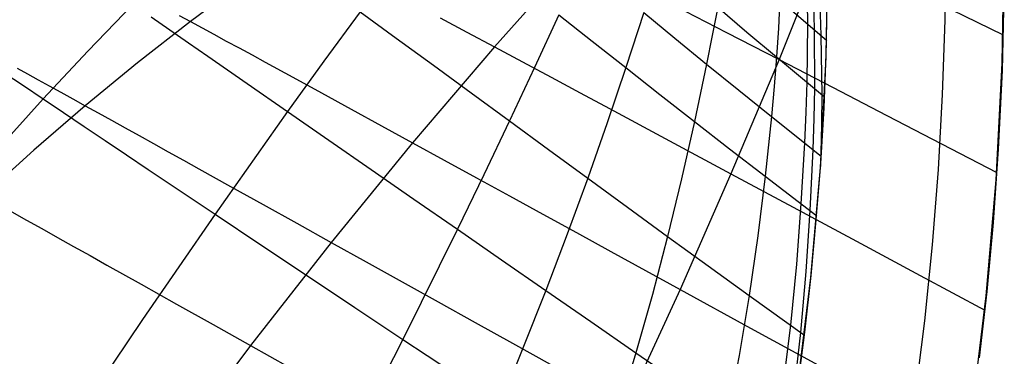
# Model space of a CAD drawing. Header units: millimetres. Extents: x -58 to 58, y -58 to 57.
# Tile 53 of 102: x 41 to 57, y -7 to -1. Entities that reach past the tile are written whole.
import ezdxf

# ---------------------------------------------------------------- set-up
doc = ezdxf.new("R2010")
doc.units = ezdxf.units.MM
doc.header["$MEASUREMENT"] = 0
doc.layers.add('Predefinito', color=5, linetype='Continuous')

msp = doc.modelspace()

# ---------------------------------------------------------------- linework, layer by layer
at = {"layer": 'Predefinito', "extrusion": (-9.13192e-06, -8.31874e-06, 1)}
msp.add_lwpolyline([(57.253, 5.035), (54.746, 4.648), (53.497, 4.423), (52.251, 4.175), (51.011, 3.903), (49.776, 3.606), (48.549, 3.283), (47.329, 2.932), (46.116, 2.553), (44.912, 2.144), (43.72, 1.705), (42.54, 1.234), (41.375, 0.731), (40.225, 0.196), (39.092, -0.373), (37.977, -0.975), (36.883, -1.61), (35.81, -2.279), (34.759, -2.981), (33.734, -3.715), (32.735, -4.478), (31.762, -5.271), (30.813, -6.095), (29.891, -6.946), (28.997, -7.822), (28.13, -8.723), (27.291, -9.647), (26.479, -10.594), (25.694, -11.561), (24.938, -12.547), (24.209, -13.551), (23.507, -14.573), (22.832, -15.611), (22.185, -16.664), (21.564, -17.73), (20.971, -18.81), (20.404, -19.902), (19.863, -21.005), (19.348, -22.118), (18.863, -23.242), (18.635, -23.809), (18.417, -24.38), (18.211, -24.954), (18.018, -25.532), (17.84, -26.114), (17.677, -26.7), (17.53, -27.29), (17.398, -27.882), (17.336, -28.197)], dxfattribs=at)
at = {"layer": 'Predefinito'}
for points in [[(51.89, -16.662), (52.435, -14.861), (52.916, -13.043), (53.335, -11.208), (53.69, -9.361), (53.981, -7.502), (54.208, -5.634), (54.37, -3.76), (54.468, -1.881), (54.5, 0)], [(56.5, 0), (56.486, -1.254), (56.444, -2.519), (56.373, -3.793), (56.271, -5.077), (56.14, -6.368), (55.977, -7.667), (55.783, -8.971), (55.557, -10.281), (55.298, -11.594), (55.005, -12.911), (54.679, -14.228), (54.319, -15.546)], [(55.321, -15.679), (55.829, -13.761), (56.271, -11.825), (56.645, -9.876), (56.953, -7.915), (57.192, -5.945), (57.363, -3.967), (57.466, -1.985), (57.5, 0)]]:
    msp.add_lwpolyline(points, dxfattribs=at)
for points in [[(54.806, 0.936, 34.794), (53.666, -1.922, 34.393), (52.847, -3.864, 34.143), (51.983, -5.834, 33.916), (50.132, -9.848, 33.535)], [(51.994, -16.335, 27.947), (52.291, -15.358, 27.983), (52.568, -14.382, 28.022), (52.827, -13.401, 28.065), (53.066, -12.421, 28.113), (53.287, -11.438, 28.166), (53.487, -10.459, 28.223), (53.67, -9.478, 28.286), (53.833, -8.503, 28.353), (53.978, -7.526, 28.427), (54.103, -6.564, 28.505), (54.212, -5.6, 28.589), (54.301, -4.647, 28.676), (54.375, -3.693, 28.77), (54.432, -2.741, 28.874), (54.469, -1.831, 28.981), (54.5, 0, 29.16)], [(50.217, -0.141, 39.437), (48.822, -1.707, 39.038), (47.43, -3.338, 38.677), (46.045, -5.033, 38.354), (44.672, -6.79, 38.069), (43.316, -8.607, 37.822)], [(53.71, -0.204, 30.329), (53.657, -1.388, 30.056), (53.625, -1.878, 29.951), (53.584, -2.382, 29.851), (53.537, -2.891, 29.759), (53.43, -3.908, 29.592), (53.305, -4.921, 29.443), (53.157, -5.936, 29.309), (52.985, -6.958, 29.189), (52.789, -7.983, 29.083)], [(44.562, -0.593, 44.845), (43.649, -1.274, 44.668), (42.748, -1.979, 44.502), (41.859, -2.709, 44.345), (40.985, -3.463, 44.197), (40.124, -4.241, 44.059)], [(54.14, -0.591, 29.628), (54.148, -1.312, 29.477), (54.139, -2.304, 29.279), (54.123, -2.818, 29.188), (54.1, -3.338, 29.105), (54.04, -4.376, 28.955), (53.961, -5.407, 28.821), (53.859, -6.44, 28.702), (53.73, -7.479, 28.597)], [(54.249, -0.687, 29.456), (54.265, -1.412, 29.308), (54.268, -2.41, 29.115), (54.258, -2.927, 29.026), (54.241, -3.45, 28.945), (54.193, -4.492, 28.799), (54.125, -5.529, 28.67), (54.034, -6.566, 28.555), (53.915, -7.61, 28.453)], [(54.355, -0.782, 29.289), (54.379, -1.512, 29.145), (54.393, -2.516, 28.956), (54.388, -3.035, 28.87), (54.372, -3.742, 28.765)], [(55.943, -0.745, 32.278), (57.48, -1.499, 30)], [(57.494, -0.815, 29.946), (57.461, -2.109, 29.939), (57.397, -3.448, 29.945), (57.308, -4.694, 29.955), (57.2, -5.869, 29.968), (57.073, -6.996, 29.982)], [(42.674, -0.98, 40.04), (41.905, -1.777, 39.822), (41.144, -2.592, 39.62), (40.391, -3.425, 39.431)], [(53.682, -0.908, 30.165), (54.477, -1.597, 29.006)], [(46.536, -1.108, 36.694), (45.921, -1.95, 36.457), (45.304, -2.806, 36.237), (44.068, -4.553, 35.842), (42.831, -6.346, 35.504), (41.601, -8.179, 35.218)], [(43.458, -1.17, 45.092), (43.649, -1.274, 44.668), (43.847, -1.381, 44.251), (44.05, -1.492, 43.84), (44.26, -1.606, 43.435), (44.476, -1.723, 43.036), (44.698, -1.844, 42.642), (44.924, -1.968, 42.255), (45.393, -2.223, 41.496), (45.88, -2.489, 40.76), (46.383, -2.765, 40.045), (46.9, -3.048, 39.351), (47.43, -3.338, 38.677), (47.97, -3.634, 38.022), (48.52, -3.935, 37.387), (49.079, -4.242, 36.769), (49.646, -4.553, 36.168), (50.221, -4.868, 35.583), (50.802, -5.187, 35.013), (51.983, -5.834, 33.916), (53.182, -6.493, 32.871), (54.398, -7.16, 31.872)], [(49.918, -1.159, 33.864), (49.504, -2.059, 33.631), (49.079, -2.966, 33.415), (48.641, -3.885, 33.214), (48.192, -4.811, 33.03), (47.264, -6.685, 32.703), (46.301, -8.584, 32.427)], [(46.536, -1.108, 36.694), (47.153, -1.558, 35.828), (47.784, -2.018, 34.993), (48.426, -2.488, 34.189), (49.079, -2.966, 33.415), (49.741, -3.451, 32.668), (50.41, -3.941, 31.949), (51.087, -4.435, 31.255), (51.771, -4.933, 30.585), (52.461, -5.433, 29.936), (53.157, -5.936, 29.309), (54.097, -6.613, 28.501)], [(51.363, -1.121, 32.576), (51.057, -2.058, 32.348), (50.741, -2.996, 32.14), (50.41, -3.941, 31.949), (50.062, -4.894, 31.774), (49.698, -5.855, 31.613), (48.927, -7.788, 31.331)], [(49.918, -1.159, 33.864), (50.484, -1.606, 33.093), (51.057, -2.058, 32.348), (51.639, -2.516, 31.627), (52.228, -2.977, 30.928), (52.825, -3.442, 30.25), (53.43, -3.908, 29.592), (54.307, -4.582, 28.683)], [(52.622, -1.029, 31.35), (52.53, -1.511, 31.235), (52.433, -2, 31.126), (52.228, -2.977, 30.928), (52.009, -3.953, 30.748), (51.771, -4.933, 30.585), (51.511, -5.921, 30.436), (51.231, -6.913, 30.302), (50.933, -7.909, 30.18)], [(51.363, -1.121, 32.576), (51.894, -1.558, 31.84), (52.433, -2, 31.126), (52.981, -2.445, 30.433), (53.537, -2.891, 29.759), (54.384, -3.566, 28.783)], [(51.895, -1.006, 36.815), (52.771, -1.459, 35.582), (53.666, -1.922, 34.393), (54.576, -2.394, 33.243), (55.499, -2.873, 32.13), (56.431, -3.357, 31.05), (57.371, -3.846, 30)], [(52.622, -1.029, 31.35), (53.119, -1.453, 30.641), (53.625, -1.878, 29.951), (54.441, -2.556, 28.896)], [(42.982, -1.194, 39.527), (43.298, -1.413, 39.026), (43.619, -1.636, 38.536), (43.947, -1.863, 38.056), (44.279, -2.094, 37.586), (44.617, -2.328, 37.126), (45.304, -2.806, 36.237), (46.006, -3.294, 35.385), (46.723, -3.792, 34.567), (47.452, -4.298, 33.783), (48.192, -4.811, 33.03), (48.941, -5.331, 32.307), (49.698, -5.855, 31.613), (50.461, -6.382, 30.945), (51.231, -6.913, 30.302), (52.007, -7.447, 29.681)], [(47.897, -1.213, 40.42), (48.354, -1.457, 39.72), (48.822, -1.707, 39.038), (49.3, -1.962, 38.373), (49.786, -2.222, 37.725), (50.28, -2.487, 37.092), (50.781, -2.756, 36.475), (51.803, -3.304, 35.283), (52.847, -3.864, 34.143), (53.908, -4.434, 33.048), (54.983, -5.012, 31.995), (56.07, -5.596, 30.98), (57.166, -6.185, 30)], [(40.481, -2.146, 40.68), (40.808, -2.366, 40.144), (41.144, -2.592, 39.62), (41.488, -2.823, 39.108), (41.839, -3.059, 38.607), (42.197, -3.299, 38.119), (42.561, -3.544, 37.642), (42.93, -3.791, 37.176), (43.305, -4.042, 36.72), (44.068, -4.553, 35.842), (44.846, -5.073, 35.004), (45.64, -5.603, 34.202), (46.447, -6.141, 33.436), (47.264, -6.685, 32.703), (48.092, -7.234, 32.002), (48.927, -7.788, 31.331), (49.768, -8.346, 30.687), (50.616, -8.906, 30.069), (51.47, -9.469, 29.474), (52.329, -10.035, 28.902), (53.428, -10.758, 28.205)], [(40.7, -2.068, 47.005), (40.874, -2.164, 46.547), (41.056, -2.264, 46.095), (41.245, -2.369, 45.648), (41.443, -2.478, 45.207), (41.647, -2.591, 44.773), (41.859, -2.709, 44.345), (42.078, -2.83, 43.923), (42.305, -2.955, 43.509), (42.537, -3.085, 43.101), (42.777, -3.217, 42.699), (43.022, -3.353, 42.304), (43.273, -3.493, 41.915), (43.53, -3.635, 41.532), (43.792, -3.781, 41.156), (44.33, -4.08, 40.421), (44.887, -4.389, 39.709), (45.459, -4.707, 39.021), (46.045, -5.033, 38.354), (46.642, -5.365, 37.709), (47.25, -5.703, 37.084), (47.868, -6.046, 36.479), (48.495, -6.395, 35.893), (49.13, -6.747, 35.324), (49.772, -7.105, 34.772)], [(40.609, -4.513, 43.216), (40.862, -4.655, 42.806), (41.122, -4.8, 42.402), (41.389, -4.95, 42.005), (41.662, -5.103, 41.615), (41.941, -5.259, 41.232), (42.225, -5.419, 40.855), (42.811, -5.747, 40.122), (43.415, -6.086, 39.413), (44.036, -6.434, 38.729), (44.672, -6.79, 38.069), (45.32, -7.153, 37.432), (45.98, -7.523, 36.817), (46.651, -7.899, 36.224), (47.331, -8.279, 35.65), (48.02, -8.665, 35.095), (48.717, -9.056, 34.559), (49.421, -9.45, 34.039), (50.132, -9.848, 33.535), (51.57, -10.653, 32.573), (53.026, -11.468, 31.666), (54.498, -12.292, 30.81), (55.983, -13.122, 30)]]:
    msp.add_polyline3d(points, dxfattribs=at)

doc.saveas('drawing.dxf')
